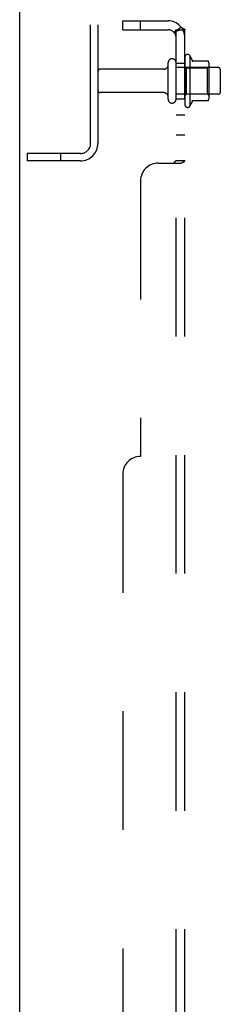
# Model space of a CAD drawing. Header units: inches. Extents: x 0 to 303, y 0 to 196.
# Tile 8 of 25: x 15.23 to 18.06, y 125.91 to 139.76. Entities that reach past the tile are written whole.
import ezdxf

# ---------------------------------------------------------------- set-up
doc = ezdxf.new("R2010")
doc.units = ezdxf.units.IN
doc.header["$LTSCALE"] = 16.67597
doc.header["$MEASUREMENT"] = 0
doc.linetypes.add('HIDDEN', pattern=[0.2, 0.1, -0.1])
doc.layers.get('0').update_dxf_attribs({"linetype": 'CONTINUOUS'})
doc.layers.add('DEFAULT_2', color=8, linetype='HIDDEN')
doc.layers.add('SUBPANEL', color=7, linetype='CONTINUOUS')

msp = doc.modelspace()

# ---------------------------------------------------------------- linework, layer by layer
at = {"color": 3, "linetype": 'Continuous'}
msp.add_line((15.227, 57.878), (15.227, 143.67), dxfattribs=at)
at = {"layer": 'DEFAULT_2', "color": 8, "linetype": 'HIDDEN'}
for p, q in [((16.227, 138.02), (16.227, 139.777)), ((16.331, 138.02), (16.331, 139.777)), ((17.556, 139.233), (17.556, 138.565)), ((17.626, 139.255), (17.626, 138.543)), ((17.258, 139.064), (16.361, 139.064)), ((17.321, 138.641), (17.321, 139.156)), ((17.431, 138.641), (17.431, 139.156)), ((18.026, 139.086), (17.431, 139.086)), ((17.576, 139.082), (17.556, 139.102)), ((17.576, 139.082), (17.576, 138.715)), ((17.576, 139.082), (17.872, 139.082)), ((17.881, 139.176), (17.653, 139.176)), ((17.872, 139.082), (17.892, 139.102)), ((17.872, 139.082), (17.872, 138.715)), ((17.892, 139.154), (17.892, 138.643)), ((18.056, 138.741), (18.056, 139.056)), ((17.258, 138.734), (16.361, 138.734)), ((18.026, 138.711), (17.431, 138.711)), ((17.576, 138.715), (17.556, 138.695)), ((17.576, 138.715), (17.872, 138.715)), ((17.872, 138.715), (17.892, 138.695)), ((17.881, 138.621), (17.653, 138.621)), ((15.331, 137.878), (15.331, 137.774)), ((16.084, 137.878), (15.331, 137.878)), ((15.801, 137.878), (15.801, 137.774)), ((16.084, 137.774), (15.331, 137.774))]:
    msp.add_line(p, q, dxfattribs=at)
for centre, radius, start, end in [((17.376, 139.156), 0.055, 360, 180), ((17.594, 139.233), 0.0384, 34.4497, 180), ((17.025, 138.899), 0.698, 23.9679, 30.6631), ((16.361, 139.034), 0.03, 90, 180), ((17.258, 139.126), 0.0625, 270, 360), ((17.672, 139.186), 0.01, 203.9679, 270), ((17.881, 139.166), 0.01, 5.1938, 90), ((17.75, 139.154), 0.141, 0, 5.2081), ((18.026, 139.056), 0.03, 360, 90), ((16.361, 138.764), 0.03, 180, 270), ((17.258, 138.671), 0.0625, 0, 90), ((17.376, 138.641), 0.055, 180, 0), ((17.75, 138.643), 0.141, 354.7919, 360), ((18.026, 138.741), 0.03, 270, 0), ((17.594, 138.565), 0.0384, 180, 325.5503), ((17.025, 138.899), 0.698, 329.3369, 336.0321), ((17.672, 138.611), 0.01, 90, 156.0321), ((17.881, 138.631), 0.01, 270, 354.8062), ((16.084, 138.02), 0.246, 270, 360), ((16.084, 138.02), 0.142, 270, 360)]:
    msp.add_arc(centre, radius, start, end, dxfattribs=at)
at = {"layer": 'SUBPANEL', "color": 8, "linetype": 'HIDDEN'}
for p, q in [((16.681, 139.618), (16.681, 139.743)), ((16.681, 139.743), (17.319, 139.743)), ((16.931, 139.618), (16.931, 139.743)), ((16.681, 139.618), (17.319, 139.618)), ((17.502, 139.656), (17.405, 139.577)), ((17.431, 61.93), (17.431, 139.618)), ((17.431, 139.618), (17.556, 139.618)), ((17.556, 61.93), (17.556, 139.618)), ((17.427, 139.595), (17.426, 139.595)), ((17.431, 139.149), (17.556, 139.149)), ((17.431, 138.649), (17.556, 138.649)), ((17.431, 138.421), (17.556, 138.421)), ((17.431, 138.14), (17.556, 138.14)), ((17.181, 137.743), (17.502, 137.743)), ((17.431, 137.778), (17.556, 137.778)), ((17.555, 137.776), (17.556, 137.778)), ((16.931, 137.493), (16.931, 133.618)), ((16.681, 133.368), (16.681, 68.18))]:
    msp.add_line(p, q, dxfattribs=at)
for points in [[(17.412, 139.59), (17.416, 139.594), (17.418, 139.597), (17.42, 139.599), (17.423, 139.601), (17.425, 139.604), (17.426, 139.606), (17.428, 139.609), (17.429, 139.611), (17.43, 139.614), (17.43, 139.616), (17.431, 139.618)], [(17.426, 139.595), (17.427, 139.595), (17.427, 139.595), (17.427, 139.595), (17.428, 139.595), (17.428, 139.596), (17.429, 139.596), (17.429, 139.596), (17.43, 139.597), (17.43, 139.597), (17.431, 139.597), (17.432, 139.598), (17.432, 139.598), (17.433, 139.598), (17.434, 139.599), (17.434, 139.599), (17.435, 139.599), (17.436, 139.6), (17.436, 139.6), (17.437, 139.601), (17.438, 139.601), (17.439, 139.601), (17.44, 139.602), (17.44, 139.602), (17.441, 139.602), (17.442, 139.603), (17.443, 139.603), (17.444, 139.604), (17.445, 139.604), (17.445, 139.604), (17.446, 139.605), (17.447, 139.605), (17.448, 139.606), (17.449, 139.606), (17.45, 139.606), (17.451, 139.607), (17.452, 139.607), (17.453, 139.608), (17.454, 139.608), (17.455, 139.608), (17.456, 139.609), (17.457, 139.609), (17.458, 139.61), (17.459, 139.61), (17.46, 139.61), (17.461, 139.611), (17.462, 139.611), (17.463, 139.611), (17.465, 139.612), (17.466, 139.612), (17.467, 139.612), (17.468, 139.613), (17.469, 139.613), (17.47, 139.613), (17.471, 139.613), (17.472, 139.614), (17.473, 139.614), (17.474, 139.614), (17.475, 139.615), (17.476, 139.615), (17.476, 139.615), (17.477, 139.615), (17.478, 139.615), (17.479, 139.616), (17.48, 139.616), (17.481, 139.616), (17.482, 139.616), (17.483, 139.616), (17.484, 139.617), (17.484, 139.617), (17.485, 139.617), (17.486, 139.617), (17.487, 139.617), (17.488, 139.617), (17.488, 139.617), (17.489, 139.618), (17.489, 139.618), (17.49, 139.618), (17.49, 139.618)], [(17.49, 139.618), (17.49, 139.618), (17.49, 139.618), (17.49, 139.618), (17.49, 139.618), (17.49, 139.618), (17.49, 139.618), (17.489, 139.618), (17.489, 139.618), (17.488, 139.618), (17.487, 139.618)], [(17.502, 139.656), (17.504, 139.654), (17.507, 139.651), (17.51, 139.649), (17.513, 139.647), (17.517, 139.645), (17.521, 139.643), (17.525, 139.641), (17.533, 139.638)], [(17.533, 139.638), (17.536, 139.636), (17.54, 139.635), (17.543, 139.633), (17.546, 139.631), (17.549, 139.629), (17.551, 139.627), (17.553, 139.625), (17.554, 139.623), (17.555, 139.621), (17.555, 139.619), (17.556, 139.618)], [(17.405, 139.577), (17.405, 139.577), (17.404, 139.578), (17.405, 139.579), (17.405, 139.58), (17.406, 139.582), (17.406, 139.583), (17.408, 139.585), (17.409, 139.586), (17.411, 139.588), (17.412, 139.59)], [(17.43, 139.598), (17.43, 139.597), (17.429, 139.597), (17.429, 139.596), (17.428, 139.596), (17.428, 139.596), (17.427, 139.595), (17.427, 139.595), (17.427, 139.595), (17.427, 139.595), (17.427, 139.595)], [(17.405, 137.743), (17.405, 137.745), (17.404, 137.746), (17.405, 137.748), (17.405, 137.75), (17.406, 137.752), (17.406, 137.753), (17.408, 137.755), (17.409, 137.757), (17.411, 137.758), (17.412, 137.76), (17.414, 137.761), (17.416, 137.763)], [(17.405, 137.743), (17.405, 137.745), (17.404, 137.746), (17.405, 137.748), (17.405, 137.75), (17.406, 137.752), (17.406, 137.753), (17.408, 137.755), (17.409, 137.757), (17.411, 137.758), (17.412, 137.76)], [(17.416, 137.763), (17.42, 137.765), (17.423, 137.767), (17.425, 137.768), (17.426, 137.77), (17.428, 137.772), (17.429, 137.773)], [(17.425, 137.768), (17.426, 137.77), (17.428, 137.772), (17.429, 137.773), (17.43, 137.775), (17.43, 137.776), (17.431, 137.778)], [(17.43, 137.775), (17.43, 137.776), (17.431, 137.778)], [(17.502, 137.743), (17.504, 137.744), (17.507, 137.746), (17.51, 137.748)], [(17.504, 137.744), (17.507, 137.746), (17.51, 137.748), (17.513, 137.75), (17.517, 137.751), (17.521, 137.753)], [(17.521, 137.753), (17.529, 137.756), (17.533, 137.758), (17.536, 137.76)], [(17.536, 137.76), (17.54, 137.761), (17.543, 137.763), (17.546, 137.765), (17.549, 137.767), (17.551, 137.769), (17.553, 137.771), (17.554, 137.773), (17.555, 137.775)], [(17.546, 137.765), (17.549, 137.767), (17.551, 137.769), (17.553, 137.771), (17.554, 137.773), (17.555, 137.775), (17.555, 137.776), (17.556, 137.778)]]:
    msp.add_lwpolyline(points, dxfattribs=at)
for centre, radius, start, end in [((17.319, 139.506), 0.237, 0, 90), ((17.319, 139.506), 0.112, 0, 90), ((17.181, 137.493), 0.25, 90, 180), ((16.931, 133.368), 0.25, 90, 180)]:
    msp.add_arc(centre, radius, start, end, dxfattribs=at)

doc.saveas('drawing.dxf')
